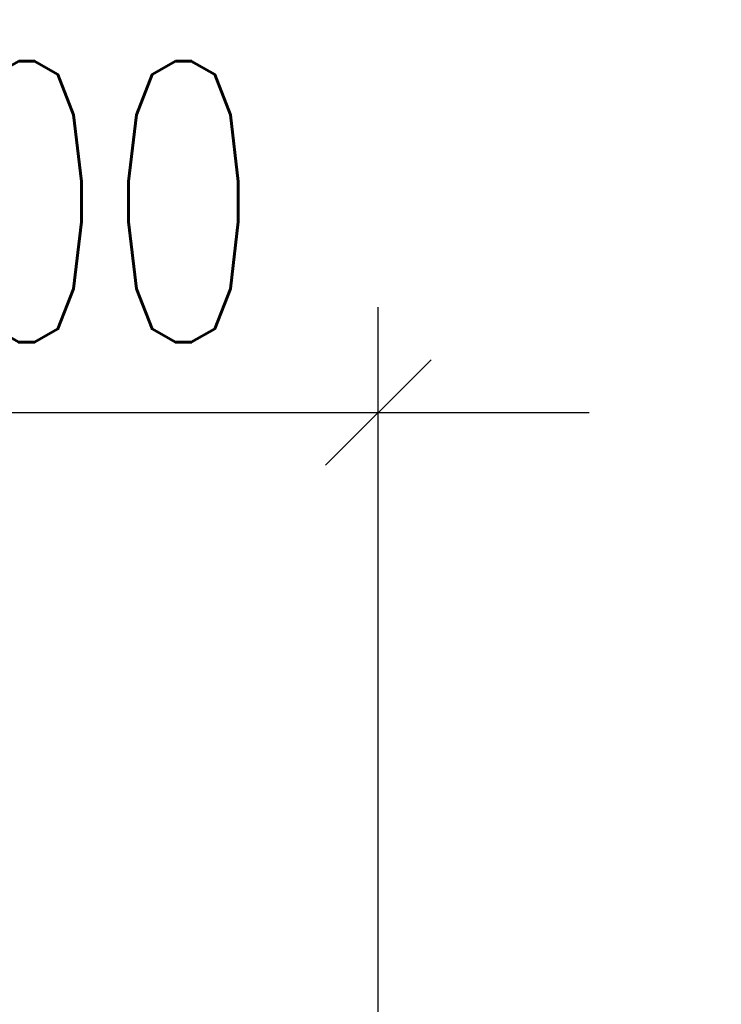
# Model space of a CAD drawing. Header units: metres. Extents: x -912764 to -454925, y -2226138 to -1112338.
# Tile 99 of 256: x -456379.327 to -456378.828, y -1112955.452 to -1112954.751. Entities that reach past the tile are written whole.
import ezdxf

# ---------------------------------------------------------------- set-up
doc = ezdxf.new("R2010")
doc.units = ezdxf.units.M
doc.layers.add('_NOVÝ STAV - POPISKY KATASTR', color=7, linetype='Continuous', lineweight=30)
doc.layers.add('R-koty vyskove', color=7, linetype='Continuous', lineweight=13)
doc.layers.add('C3D_ZPR', color=7, linetype='Continuous')
doc.styles.add('StandardUzky', font='simplex.shx', dxfattribs={"width": 0.65})
doc.styles.add('znacky', font='arial.ttf')
doc.dimstyles.new('1000', dxfattribs={"dimscale": 0.5, "dimtxt": 1, "dimasz": 0.6, "dimexe": 0.3, "dimexo": 0.5, "dimgap": 0.5, "dimtad": 1, "dimzin": 1, "dimdsep": 46, "dimtxsty": 'znacky', "dimblk": 'OBLIQUE', "dimcen": 1, "dimdle": 0.3, "dimclrd": 256, "dimclre": 256, "dimclrt": 256, "dimadec": 3, "dimazin": 0, "dimtfac": 1, "dimtmove": 0, "dimatfit": 3, "dimldrblk": 'OBLIQUE', "dimfxl": 1, "dimlwd": -1, "dimlwe": -1, "dimarcsym": 0})

# ---------------------------------------------------------------- blocks, each defined once
blk = doc.blocks.new('_Oblique')
at = {"color": 0, "linetype": 'ByBlock', "lineweight": -2}
blk.add_line((-0.5, -0.5), (0.5, 0.5), dxfattribs=at)
blk = doc.blocks.new('*D987')
at = {"layer": 'C3D_ZPR', "color": 1, "transparency": 16777216}
for p, q in [((0, 0.94121), (0, 1.51621)), ((0.5, 0.94121), (0.5, 1.51621)), ((-0.15, 1.44121), (0.65, 1.44121))]:
    blk.add_line(p, q, dxfattribs=at)
at = {"layer": 'Defpoints', "color": 0, "transparency": 16777216}
for p in [(0.5, 1.44121), (0, 0.2338), (0.5, 0.2338)]:
    blk.add_point(p, dxfattribs=at)
at = {"layer": 'C3D_ZPR', "color": 1, "transparency": 16777216, "xscale": 0.075, "yscale": 0.075, "zscale": 0.075, "rotation": 180}
blk.add_blockref('_Oblique', (0, 1.44121), dxfattribs=at)
at = {"layer": 'C3D_ZPR', "color": 1, "transparency": 16777216, "xscale": 0.075, "yscale": 0.075, "zscale": 0.075}
blk.add_blockref('_Oblique', (0.5, 1.44121), dxfattribs=at)
at = {"layer": 'C3D_ZPR', "color": 1, "transparency": 16777216, "insert": (0.25, 1.59121), "char_height": 0.2, "attachment_point": 5, "style": 'StandardUzky'}
blk.add_mtext('500', dxfattribs=at)
blk = doc.blocks.new('A$C4eac8e0d')
at = {"layer": 'C3D_ZPR'}
dim = blk.add_linear_dim(base=(0.5, 1.44121), p1=(0, 0.2338), p2=(0.5, 0.2338), dimstyle='1000', override={"dimscale": 1, "dimtxt": 0.2, "dimasz": 0.075, "dimexe": 0.075, "dimexo": 0.25, "dimgap": 0.05, "dimdec": 0, "dimlfac": 1000, "dimdsep": 44, "dimtxsty": 'StandardUzky', "dimcen": 0.5, "dimdle": 0.15, "dimclrd": 1, "dimclre": 1, "dimclrt": 1, "dimfxl": 0.5, "dimfxlon": 1}, dxfattribs=at)
dim.commit()
dim.dimension.update_dxf_attribs({"geometry": '*D987', "text_midpoint": (0.25, 1.59121)})

msp = doc.modelspace()

# ---------------------------------------------------------------- block references
at = {"layer": '_NOVÝ STAV - POPISKY KATASTR', "lineweight": 50}
msp.add_blockref('A$C4eac8e0d', (-456379.57184, -1112956.47207), dxfattribs=at)

# ---------------------------------------------------------------- texts
at = {"layer": 'R-koty vyskove', "color": 1, "insert": (-456378.95395, -1112956.15266), "char_height": 0.2, "attachment_point": 4, "rotation": 90, "style": 'StandardUzky'}
msp.add_mtext('294,51', dxfattribs=at)

doc.saveas('drawing.dxf')
